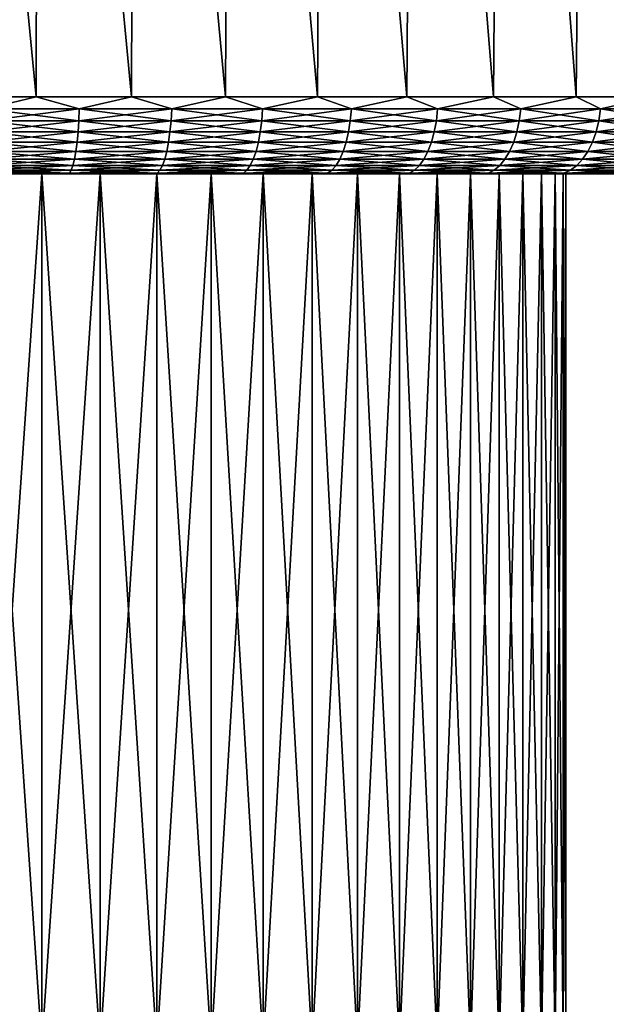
# Model space of a CAD drawing. Header units: metres. Extents: x -150 to 146, y -127 to 82.
# Tile 253 of 256: x 78 to 93, y 32 to 57. Entities that reach past the tile are written whole.
import ezdxf

# ---------------------------------------------------------------- set-up
doc = ezdxf.new("R2010")
doc.units = ezdxf.units.M
doc.layers.add('solid_ELLA_AP_WANNE_SW0001', color=7, linetype='CONTINUOUS')

msp = doc.modelspace()

# ---------------------------------------------------------------- linework, layer by layer
at = {"layer": 'solid_ELLA_AP_WANNE_SW0001'}
for points in [[(78.679359, 55.466675, -31.871105), (76.228859, 55.466675, -32.059242), (76.242195, 80.5, -32.475925)], [(78.679367, 55.466675, 31.871099), (76.242249, 80.5, 32.475918), (76.228859, 55.466675, 32.059235)], [(78.679359, 55.466675, -31.871105), (76.242195, 80.5, -32.475925), (78.729675, 80.5, -32.284706)], [(78.679367, 55.466675, 31.871099), (78.729736, 80.5, 32.284695), (76.242249, 80.5, 32.475918)], [(81.108276, 55.466675, -31.495937), (78.679359, 55.466675, -31.871105), (78.729675, 80.5, -32.284706)], [(81.108276, 55.466675, 31.49593), (78.729736, 80.5, 32.284695), (78.679367, 55.466675, 31.871099)], [(81.108276, 55.466675, -31.495937), (78.729675, 80.5, -32.284706), (81.186401, 80.5, -31.905695)], [(81.108276, 55.466675, 31.49593), (81.186478, 80.5, 31.905674), (78.729736, 80.5, 32.284695)], [(83.501343, 55.466675, -30.935938), (81.108276, 55.466675, -31.495937), (81.186401, 80.5, -31.905695)], [(83.501343, 55.466675, 30.935932), (81.186478, 80.5, 31.905674), (81.108276, 55.466675, 31.49593)], [(83.501343, 55.466675, -30.935938), (81.186401, 80.5, -31.905695), (83.613022, 80.5, -31.337215)], [(83.501343, 55.466675, 30.935932), (83.613121, 80.5, 31.337181), (81.186478, 80.5, 31.905674)], [(85.844521, 55.466671, -30.194393), (83.501343, 55.466675, -30.935938), (83.613022, 80.5, -31.337215)], [(85.844521, 55.466671, 30.194387), (83.613121, 80.5, 31.337181), (83.501343, 55.466675, 30.935932)], [(85.844521, 55.466671, -30.194393), (83.613022, 80.5, -31.337215), (85.986954, 80.5, -30.586546)], [(85.844521, 55.466671, 30.194387), (85.987076, 80.5, 30.586496), (83.613121, 80.5, 31.337181)], [(88.124062, 55.466671, -29.275658), (85.844521, 55.466671, -30.194393), (85.986954, 80.5, -30.586546)], [(88.124062, 55.466671, 29.275652), (85.987076, 80.5, 30.586496), (85.844521, 55.466671, 30.194387)], [(88.124062, 55.466671, -29.275658), (85.986954, 80.5, -30.586546), (88.29409, 80.5, -29.655939)], [(88.124062, 55.466671, 29.275652), (88.294228, 80.5, 29.65587), (85.987076, 80.5, 30.586496)], [(90.326584, 55.466671, -28.18512), (88.124062, 55.466671, -29.275658), (88.29409, 80.5, -29.655939)], [(90.326584, 55.466671, 28.185114), (88.294228, 80.5, 29.65587), (88.124062, 55.466671, 29.275652)], [(90.326584, 55.466671, -28.18512), (88.29409, 80.5, -29.655939), (90.528633, 80.5, -28.549967)], [(90.326584, 55.466671, 28.185114), (90.528786, 80.5, 28.549877), (88.294228, 80.5, 29.65587)], [(92.439163, 55.466671, -26.92918), (90.326584, 55.466671, -28.18512), (90.528633, 80.5, -28.549967)], [(92.439163, 55.466671, 26.929174), (90.528786, 80.5, 28.549877), (90.326584, 55.466671, 28.185114)], [(92.439163, 55.466671, -26.92918), (90.528633, 80.5, -28.549967), (92.664024, 80.5, -27.280058)], [(92.439163, 55.466671, 26.929174), (92.664185, 80.5, 27.279949), (90.528786, 80.5, 28.549877)], [(94.449402, 55.466671, -25.515211), (92.439163, 55.466671, -26.92918), (92.664024, 80.5, -27.280058)], [(94.449402, 55.466671, 25.515205), (92.664185, 80.5, 27.279949), (92.439163, 55.466671, 26.929174)], [(94.449402, 55.466671, -25.515211), (92.664024, 80.5, -27.280058), (94.704376, 80.5, -25.844917)], [(94.449402, 55.466671, 25.515205), (94.704536, 80.5, 25.844791), (92.664185, 80.5, 27.279949)], [(77.395363, 55.15744, -31.963879), (76.228859, 55.466675, -32.059242), (78.679359, 55.466675, -31.871105)], [(78.679367, 55.466675, 31.871099), (76.228859, 55.466675, 32.059235), (77.395363, 55.15744, 31.963873)], [(77.395363, 55.15744, -31.963879), (78.679359, 55.466675, -31.871105), (79.777328, 55.15744, -31.695496)], [(78.679367, 55.466675, 31.871099), (77.395363, 55.15744, 31.963873), (79.777328, 55.15744, 31.69549)], [(79.777328, 55.15744, -31.695496), (78.679359, 55.466675, -31.871105), (81.108276, 55.466675, -31.495937)], [(81.108276, 55.466675, 31.49593), (78.679367, 55.466675, 31.871099), (79.777328, 55.15744, 31.69549)], [(79.777328, 55.15744, -31.695496), (81.108276, 55.466675, -31.495937), (82.132576, 55.15744, -31.249859)], [(81.108276, 55.466675, 31.49593), (79.777328, 55.15744, 31.69549), (82.132576, 55.15744, 31.249853)], [(82.132576, 55.15744, -31.249859), (81.108276, 55.466675, -31.495937), (83.501343, 55.466675, -30.935938)], [(83.501343, 55.466675, 30.935932), (81.108276, 55.466675, 31.49593), (82.132576, 55.15744, 31.249853)], [(82.132576, 55.15744, -31.249859), (83.501343, 55.466675, -30.935938), (84.447937, 55.15744, -30.629459)], [(83.501343, 55.466675, 30.935932), (82.132576, 55.15744, 31.249853), (84.447937, 55.15744, 30.629454)], [(84.447937, 55.15744, -30.629459), (83.501343, 55.466675, -30.935938), (85.844521, 55.466671, -30.194393)], [(85.844521, 55.466671, 30.194387), (83.501343, 55.466675, 30.935932), (84.447937, 55.15744, 30.629454)], [(84.447937, 55.15744, -30.629459), (85.844521, 55.466671, -30.194393), (86.710457, 55.15744, -29.837769)], [(85.844521, 55.466671, 30.194387), (84.447937, 55.15744, 30.629454), (86.710457, 55.15744, 29.837763)], [(86.710457, 55.15744, -29.837769), (85.844521, 55.466671, -30.194393), (88.124062, 55.466671, -29.275658)], [(88.124062, 55.466671, 29.275652), (85.844521, 55.466671, 30.194387), (86.710457, 55.15744, 29.837763)], [(86.710457, 55.15744, -29.837769), (88.124062, 55.466671, -29.275658), (88.907494, 55.15744, -28.879213)], [(88.124062, 55.466671, 29.275652), (86.710457, 55.15744, 29.837763), (88.907494, 55.15744, 28.879206)], [(88.907494, 55.15744, -28.879213), (88.124062, 55.466671, -29.275658), (90.326584, 55.466671, -28.18512)], [(90.326584, 55.466671, 28.185114), (88.124062, 55.466671, 29.275652), (88.907494, 55.15744, 28.879206)], [(88.907494, 55.15744, -28.879213), (90.326584, 55.466671, -28.18512), (91.026756, 55.15744, -27.759151)], [(90.326584, 55.466671, 28.185114), (88.907494, 55.15744, 28.879206), (91.026756, 55.15744, 27.759146)], [(91.026756, 55.15744, -27.759151), (90.326584, 55.466671, -28.18512), (92.439163, 55.466671, -26.92918)], [(92.439163, 55.466671, 26.929174), (90.326584, 55.466671, 28.185114), (91.026756, 55.15744, 27.759146)], [(91.026756, 55.15744, -27.759151), (92.439163, 55.466671, -26.92918), (93.056381, 55.15744, -26.48385)], [(92.439163, 55.466671, 26.929174), (91.026756, 55.15744, 27.759146), (93.056381, 55.15744, 26.483845)], [(93.056381, 55.15744, -26.48385), (92.439163, 55.466671, -26.92918), (94.449402, 55.466671, -25.515211)], [(94.449402, 55.466671, 25.515205), (92.439163, 55.466671, 26.929174), (93.056381, 55.15744, 26.483845)], [(93.056381, 55.15744, -26.48385), (94.449402, 55.466671, -25.515211), (94.985031, 55.15744, -25.060442)], [(94.449402, 55.466671, 25.515205), (93.056381, 55.15744, 26.483845), (94.985031, 55.15744, 25.060436)], [(79.777328, 55.15744, -31.695496), (79.765862, 54.856174, -31.61945), (77.389618, 54.856174, -31.887188)], [(77.395363, 55.15744, -31.963879), (79.777328, 55.15744, -31.695496), (77.389618, 54.856174, -31.887188)], [(77.389618, 54.856174, 31.887182), (79.765862, 54.856174, 31.619442), (77.395363, 55.15744, 31.963873)], [(79.765862, 54.856174, 31.619442), (79.777328, 55.15744, 31.69549), (77.395363, 55.15744, 31.963873)], [(82.132576, 55.15744, -31.249859), (82.115463, 54.856174, -31.174881), (79.765862, 54.856174, -31.61945)], [(79.777328, 55.15744, -31.695496), (82.132576, 55.15744, -31.249859), (79.765862, 54.856174, -31.61945)], [(79.765862, 54.856174, 31.619442), (82.115463, 54.856174, 31.174875), (79.777328, 55.15744, 31.69549)], [(82.115463, 54.856174, 31.174875), (82.132576, 55.15744, 31.249853), (79.777328, 55.15744, 31.69549)], [(84.447937, 55.15744, -30.629459), (84.42527, 54.856174, -30.555971), (82.115463, 54.856174, -31.174881)], [(82.132576, 55.15744, -31.249859), (84.447937, 55.15744, -30.629459), (82.115463, 54.856174, -31.174881)], [(82.115463, 54.856174, 31.174875), (84.42527, 54.856174, 30.555964), (82.132576, 55.15744, 31.249853)], [(84.42527, 54.856174, 30.555964), (84.447937, 55.15744, 30.629454), (82.132576, 55.15744, 31.249853)], [(86.710457, 55.15744, -29.837769), (86.682365, 54.856174, -29.766178), (84.42527, 54.856174, -30.555971)], [(84.447937, 55.15744, -30.629459), (86.710457, 55.15744, -29.837769), (84.42527, 54.856174, -30.555971)], [(84.42527, 54.856174, 30.555964), (86.682365, 54.856174, 29.766172), (84.447937, 55.15744, 30.629454)], [(86.682365, 54.856174, 29.766172), (86.710457, 55.15744, 29.837763), (84.447937, 55.15744, 30.629454)], [(88.907494, 55.15744, -28.879213), (88.874123, 54.856174, -28.809923), (86.682365, 54.856174, -29.766178)], [(86.710457, 55.15744, -29.837769), (88.907494, 55.15744, -28.879213), (86.682365, 54.856174, -29.766178)], [(86.682365, 54.856174, 29.766172), (88.874123, 54.856174, 28.809916), (86.710457, 55.15744, 29.837763)], [(88.874123, 54.856174, 28.809916), (88.907494, 55.15744, 28.879206), (86.710457, 55.15744, 29.837763)], [(91.026756, 55.15744, -27.759151), (90.988297, 54.856174, -27.692549), (88.874123, 54.856174, -28.809923)], [(88.907494, 55.15744, -28.879213), (91.026756, 55.15744, -27.759151), (88.874123, 54.856174, -28.809923)], [(88.874123, 54.856174, 28.809916), (90.988297, 54.856174, 27.692543), (88.907494, 55.15744, 28.879206)], [(90.988297, 54.856174, 27.692543), (91.026756, 55.15744, 27.759146), (88.907494, 55.15744, 28.879206)], [(93.056381, 55.15744, -26.48385), (93.013062, 54.856174, -26.420309), (90.988297, 54.856174, -27.692549)], [(91.026756, 55.15744, -27.759151), (93.056381, 55.15744, -26.48385), (90.988297, 54.856174, -27.692549)], [(90.988297, 54.856174, 27.692543), (93.013062, 54.856174, 26.420301), (91.026756, 55.15744, 27.759146)], [(93.013062, 54.856174, 26.420301), (93.056381, 55.15744, 26.483845), (91.026756, 55.15744, 27.759146)], [(94.985031, 55.15744, -25.060442), (94.93708, 54.856174, -25.000315), (93.013062, 54.856174, -26.420309)], [(93.056381, 55.15744, -26.48385), (94.985031, 55.15744, -25.060442), (93.013062, 54.856174, -26.420309)], [(93.013062, 54.856174, 26.420301), (94.93708, 54.856174, 25.000307), (93.056381, 55.15744, 26.483845)], [(94.93708, 54.856174, 25.000307), (94.985031, 55.15744, 25.060436), (93.056381, 55.15744, 26.483845)], [(79.765862, 54.856174, -31.61945), (79.747581, 54.570469, -31.498148), (77.380447, 54.570469, -31.76486)], [(77.389618, 54.856174, -31.887188), (79.765862, 54.856174, -31.61945), (77.380447, 54.570469, -31.76486)], [(77.380447, 54.570469, 31.764854), (79.747581, 54.570469, 31.498142), (77.389618, 54.856174, 31.887182)], [(79.747581, 54.570469, 31.498142), (79.765862, 54.856174, 31.619442), (77.389618, 54.856174, 31.887182)], [(82.115463, 54.856174, -31.174881), (82.088165, 54.570469, -31.055286), (79.747581, 54.570469, -31.498148)], [(79.765862, 54.856174, -31.61945), (82.115463, 54.856174, -31.174881), (79.747581, 54.570469, -31.498148)], [(79.747581, 54.570469, 31.498142), (82.088165, 54.570469, 31.055279), (79.765862, 54.856174, 31.619442)], [(82.088165, 54.570469, 31.055279), (82.115463, 54.856174, 31.174875), (79.765862, 54.856174, 31.619442)], [(84.42527, 54.856174, -30.555971), (84.389107, 54.570469, -30.438749), (82.088165, 54.570469, -31.055286)], [(82.115463, 54.856174, -31.174881), (84.42527, 54.856174, -30.555971), (82.088165, 54.570469, -31.055286)], [(82.088165, 54.570469, 31.055279), (84.389107, 54.570469, 30.438744), (82.115463, 54.856174, 31.174875)], [(84.389107, 54.570469, 30.438744), (84.42527, 54.856174, 30.555964), (82.115463, 54.856174, 31.174875)], [(86.682365, 54.856174, -29.766178), (86.63755, 54.570469, -29.651987), (84.389107, 54.570469, -30.438749)], [(84.42527, 54.856174, -30.555971), (86.682365, 54.856174, -29.766178), (84.389107, 54.570469, -30.438749)], [(84.389107, 54.570469, 30.438744), (86.63755, 54.570469, 29.651981), (84.42527, 54.856174, 30.555964)], [(86.63755, 54.570469, 29.651981), (86.682365, 54.856174, 29.766172), (84.42527, 54.856174, 30.555964)], [(88.874123, 54.856174, -28.809923), (88.8209, 54.570469, -28.6994), (86.63755, 54.570469, -29.651987)], [(86.682365, 54.856174, -29.766178), (88.874123, 54.856174, -28.809923), (86.63755, 54.570469, -29.651987)], [(86.63755, 54.570469, 29.651981), (88.8209, 54.570469, 28.699394), (86.682365, 54.856174, 29.766172)], [(88.8209, 54.570469, 28.699394), (88.874123, 54.856174, 28.809916), (86.682365, 54.856174, 29.766172)], [(90.988297, 54.856174, -27.692549), (90.926964, 54.570469, -27.586313), (88.8209, 54.570469, -28.6994)], [(88.874123, 54.856174, -28.809923), (90.988297, 54.856174, -27.692549), (88.8209, 54.570469, -28.6994)], [(88.8209, 54.570469, 28.699394), (90.926964, 54.570469, 27.586308), (88.874123, 54.856174, 28.809916)], [(90.926964, 54.570469, 27.586308), (90.988297, 54.856174, 27.692543), (88.874123, 54.856174, 28.809916)], [(93.013062, 54.856174, -26.420309), (92.943954, 54.570469, -26.318953), (90.926964, 54.570469, -27.586313)], [(90.988297, 54.856174, -27.692549), (93.013062, 54.856174, -26.420309), (90.926964, 54.570469, -27.586313)], [(90.926964, 54.570469, 27.586308), (92.943954, 54.570469, 26.318947), (90.988297, 54.856174, 27.692543)], [(92.943954, 54.570469, 26.318947), (93.013062, 54.856174, 26.420301), (90.988297, 54.856174, 27.692543)], [(94.93708, 54.856174, -25.000315), (94.860596, 54.570469, -24.904406), (92.943954, 54.570469, -26.318953)], [(93.013062, 54.856174, -26.420309), (94.93708, 54.856174, -25.000315), (92.943954, 54.570469, -26.318953)], [(92.943954, 54.570469, 26.318947), (94.860596, 54.570469, 24.9044), (93.013062, 54.856174, 26.420301)], [(94.860596, 54.570469, 24.9044), (94.93708, 54.856174, 25.000307), (93.013062, 54.856174, 26.420301)], [(79.747581, 54.570469, -31.498148), (79.722916, 54.307232, -31.334526), (77.36808, 54.307232, -31.599852)], [(77.380447, 54.570469, -31.76486), (79.747581, 54.570469, -31.498148), (77.36808, 54.307232, -31.599852)], [(77.36808, 54.307232, 31.599846), (79.722923, 54.307232, 31.334518), (77.380447, 54.570469, 31.764854)], [(79.722923, 54.307232, 31.334518), (79.747581, 54.570469, 31.498142), (77.380447, 54.570469, 31.764854)], [(82.088165, 54.570469, -31.055286), (82.051346, 54.307232, -30.893963), (79.722916, 54.307232, -31.334526)], [(79.747581, 54.570469, -31.498148), (82.088165, 54.570469, -31.055286), (79.722916, 54.307232, -31.334526)], [(79.722923, 54.307232, 31.334518), (82.051346, 54.307232, 30.893957), (79.747581, 54.570469, 31.498142)], [(82.051346, 54.307232, 30.893957), (82.088165, 54.570469, 31.055279), (79.747581, 54.570469, 31.498142)], [(84.389107, 54.570469, -30.438749), (84.34034, 54.307232, -30.28063), (82.051346, 54.307232, -30.893963)], [(82.088165, 54.570469, -31.055286), (84.389107, 54.570469, -30.438749), (82.051346, 54.307232, -30.893963)], [(82.051346, 54.307232, 30.893957), (84.34034, 54.307232, 30.280624), (82.088165, 54.570469, 31.055279)], [(84.34034, 54.307232, 30.280624), (84.389107, 54.570469, 30.438744), (82.088165, 54.570469, 31.055279)], [(86.63755, 54.570469, -29.651987), (86.577095, 54.307232, -29.497955), (84.34034, 54.307232, -30.28063)], [(84.389107, 54.570469, -30.438749), (86.63755, 54.570469, -29.651987), (84.34034, 54.307232, -30.28063)], [(84.34034, 54.307232, 30.280624), (86.577095, 54.307232, 29.49795), (84.389107, 54.570469, 30.438744)], [(86.577095, 54.307232, 29.49795), (86.63755, 54.570469, 29.651981), (84.389107, 54.570469, 30.438744)], [(88.8209, 54.570469, -28.6994), (88.749107, 54.307232, -28.550316), (86.577095, 54.307232, -29.497955)], [(86.63755, 54.570469, -29.651987), (88.8209, 54.570469, -28.6994), (86.577095, 54.307232, -29.497955)], [(86.577095, 54.307232, 29.49795), (88.749107, 54.307232, 28.55031), (86.63755, 54.570469, 29.651981)], [(88.749107, 54.307232, 28.55031), (88.8209, 54.570469, 28.699394), (86.63755, 54.570469, 29.651981)], [(90.926964, 54.570469, -27.586313), (90.844231, 54.307232, -27.44301), (88.749107, 54.307232, -28.550316)], [(88.8209, 54.570469, -28.6994), (90.926964, 54.570469, -27.586313), (88.749107, 54.307232, -28.550316)], [(88.749107, 54.307232, 28.55031), (90.844231, 54.307232, 27.443005), (88.8209, 54.570469, 28.699394)], [(90.844231, 54.307232, 27.443005), (90.926964, 54.570469, 27.586308), (88.8209, 54.570469, 28.699394)], [(92.943954, 54.570469, -26.318953), (92.850746, 54.307232, -26.182234), (90.844231, 54.307232, -27.44301)], [(90.926964, 54.570469, -27.586313), (92.943954, 54.570469, -26.318953), (90.844231, 54.307232, -27.44301)], [(90.844231, 54.307232, 27.443005), (92.850746, 54.307232, 26.182228), (90.926964, 54.570469, 27.586308)], [(92.850746, 54.307232, 26.182228), (92.943954, 54.570469, 26.318947), (90.926964, 54.570469, 27.586308)], [(94.860596, 54.570469, -24.904406), (94.757431, 54.307232, -24.775036), (92.850746, 54.307232, -26.182234)], [(92.943954, 54.570469, -26.318953), (94.860596, 54.570469, -24.904406), (92.850746, 54.307232, -26.182234)], [(92.850746, 54.307232, 26.182228), (94.757431, 54.307232, 24.77503), (92.943954, 54.570469, 26.318947)], [(94.757431, 54.307232, 24.77503), (94.860596, 54.570469, 24.9044), (92.943954, 54.570469, 26.318947)], [(79.722916, 54.307232, -31.334526), (79.692474, 54.072819, -31.132536), (77.352814, 54.072819, -31.396151)], [(77.36808, 54.307232, -31.599852), (79.722916, 54.307232, -31.334526), (77.352814, 54.072819, -31.396151)], [(77.352814, 54.072819, 31.396145), (79.692474, 54.072819, 31.132528), (77.36808, 54.307232, 31.599846)], [(79.692474, 54.072819, 31.132528), (79.722923, 54.307232, 31.334518), (77.36808, 54.307232, 31.599846)], [(82.051346, 54.307232, -30.893963), (82.00589, 54.072819, -30.694813), (79.692474, 54.072819, -31.132536)], [(79.722916, 54.307232, -31.334526), (82.051346, 54.307232, -30.893963), (79.692474, 54.072819, -31.132536)], [(79.692474, 54.072819, 31.132528), (82.00589, 54.072819, 30.694807), (79.722923, 54.307232, 31.334518)], [(82.00589, 54.072819, 30.694807), (82.051346, 54.307232, 30.893957), (79.722923, 54.307232, 31.334518)], [(84.34034, 54.307232, -30.28063), (84.280128, 54.072819, -30.085434), (82.00589, 54.072819, -30.694813)], [(82.051346, 54.307232, -30.893963), (84.34034, 54.307232, -30.28063), (82.00589, 54.072819, -30.694813)], [(82.00589, 54.072819, 30.694807), (84.280128, 54.072819, 30.085428), (82.051346, 54.307232, 30.893957)], [(84.280128, 54.072819, 30.085428), (84.34034, 54.307232, 30.280624), (82.051346, 54.307232, 30.893957)], [(86.577095, 54.307232, -29.497955), (86.502464, 54.072819, -29.307804), (84.280128, 54.072819, -30.085434)], [(84.34034, 54.307232, -30.28063), (86.577095, 54.307232, -29.497955), (84.280128, 54.072819, -30.085434)], [(84.280128, 54.072819, 30.085428), (86.502464, 54.072819, 29.307798), (84.34034, 54.307232, 30.280624)], [(86.502464, 54.072819, 29.307798), (86.577095, 54.307232, 29.49795), (84.34034, 54.307232, 30.280624)], [(88.749107, 54.307232, -28.550316), (88.660477, 54.072819, -28.366274), (86.502464, 54.072819, -29.307804)], [(86.577095, 54.307232, -29.497955), (88.749107, 54.307232, -28.550316), (86.502464, 54.072819, -29.307804)], [(86.502464, 54.072819, 29.307798), (88.660477, 54.072819, 28.366266), (86.577095, 54.307232, 29.49795)], [(88.660477, 54.072819, 28.366266), (88.749107, 54.307232, 28.55031), (86.577095, 54.307232, 29.49795)], [(90.844231, 54.307232, -27.44301), (90.742096, 54.072819, -27.266108), (88.660477, 54.072819, -28.366274)], [(88.749107, 54.307232, -28.550316), (90.844231, 54.307232, -27.44301), (88.660477, 54.072819, -28.366274)], [(88.660477, 54.072819, 28.366266), (90.742096, 54.072819, 27.2661), (88.749107, 54.307232, 28.55031)], [(90.742096, 54.072819, 27.2661), (90.844231, 54.307232, 27.443005), (88.749107, 54.307232, 28.55031)], [(92.850746, 54.307232, -26.182234), (92.735672, 54.072819, -26.013456), (90.742096, 54.072819, -27.266108)], [(90.844231, 54.307232, -27.44301), (92.850746, 54.307232, -26.182234), (90.742096, 54.072819, -27.266108)], [(90.742096, 54.072819, 27.2661), (92.735672, 54.072819, 26.013451), (90.844231, 54.307232, 27.443005)], [(92.735672, 54.072819, 26.013451), (92.850746, 54.307232, 26.182228), (90.844231, 54.307232, 27.443005)], [(94.757431, 54.307232, -24.775036), (94.630066, 54.072819, -24.61533), (92.735672, 54.072819, -26.013456)], [(92.850746, 54.307232, -26.182234), (94.757431, 54.307232, -24.775036), (92.735672, 54.072819, -26.013456)], [(92.735672, 54.072819, 26.013451), (94.630066, 54.072819, 24.615324), (92.850746, 54.307232, 26.182228)], [(94.630066, 54.072819, 24.615324), (94.757431, 54.307232, 24.77503), (92.850746, 54.307232, 26.182228)], [(79.692474, 54.072819, -31.132536), (79.656982, 53.872902, -30.89706), (77.335022, 53.872902, -31.158682)], [(77.352814, 54.072819, -31.396151), (79.692474, 54.072819, -31.132536), (77.335022, 53.872902, -31.158682)], [(77.335022, 53.872902, 31.158676), (79.656982, 53.872902, 30.897053), (77.352814, 54.072819, 31.396145)], [(79.656982, 53.872902, 30.897053), (79.692474, 54.072819, 31.132528), (77.352814, 54.072819, 31.396145)], [(82.00589, 54.072819, -30.694813), (81.952904, 53.872902, -30.462648), (79.656982, 53.872902, -30.89706)], [(79.692474, 54.072819, -31.132536), (82.00589, 54.072819, -30.694813), (79.656982, 53.872902, -30.89706)], [(79.656982, 53.872902, 30.897053), (81.952904, 53.872902, 30.462643), (79.692474, 54.072819, 31.132528)], [(81.952904, 53.872902, 30.462643), (82.00589, 54.072819, 30.694807), (79.692474, 54.072819, 31.132528)], [(84.280128, 54.072819, -30.085434), (84.209938, 53.872902, -29.857878), (81.952904, 53.872902, -30.462648)], [(82.00589, 54.072819, -30.694813), (84.280128, 54.072819, -30.085434), (81.952904, 53.872902, -30.462648)], [(81.952904, 53.872902, 30.462643), (84.209938, 53.872902, 29.857872), (82.00589, 54.072819, 30.694807)], [(84.209938, 53.872902, 29.857872), (84.280128, 54.072819, 30.085428), (82.00589, 54.072819, 30.694807)], [(86.502464, 54.072819, -29.307804), (86.415466, 53.872902, -29.08613), (84.209938, 53.872902, -29.857878)], [(84.280128, 54.072819, -30.085434), (86.502464, 54.072819, -29.307804), (84.209938, 53.872902, -29.857878)], [(84.209938, 53.872902, 29.857872), (86.415466, 53.872902, 29.086124), (84.280128, 54.072819, 30.085428)], [(86.415466, 53.872902, 29.086124), (86.502464, 54.072819, 29.307798), (84.280128, 54.072819, 30.085428)], [(88.660477, 54.072819, -28.366274), (88.557152, 53.872902, -28.15172), (86.415466, 53.872902, -29.08613)], [(86.502464, 54.072819, -29.307804), (88.660477, 54.072819, -28.366274), (86.415466, 53.872902, -29.08613)], [(86.415466, 53.872902, 29.086124), (88.557152, 53.872902, 28.151714), (86.502464, 54.072819, 29.307798)], [(88.557152, 53.872902, 28.151714), (88.660477, 54.072819, 28.366266), (86.502464, 54.072819, 29.307798)], [(90.742096, 54.072819, -27.266108), (90.623024, 53.872902, -27.059875), (88.557152, 53.872902, -28.15172)], [(88.660477, 54.072819, -28.366274), (90.742096, 54.072819, -27.266108), (88.557152, 53.872902, -28.15172)], [(88.557152, 53.872902, 28.151714), (90.623024, 53.872902, 27.05987), (88.660477, 54.072819, 28.366266)], [(90.623024, 53.872902, 27.05987), (90.742096, 54.072819, 27.2661), (88.660477, 54.072819, 28.366266)], [(92.735672, 54.072819, -26.013456), (92.601524, 53.872902, -25.8167), (90.623024, 53.872902, -27.059875)], [(90.742096, 54.072819, -27.266108), (92.735672, 54.072819, -26.013456), (90.623024, 53.872902, -27.059875)], [(90.623024, 53.872902, 27.05987), (92.601524, 53.872902, 25.816694), (90.742096, 54.072819, 27.2661)], [(92.601524, 53.872902, 25.816694), (92.735672, 54.072819, 26.013451), (90.742096, 54.072819, 27.2661)], [(94.630066, 54.072819, -24.61533), (94.48159, 53.872902, -24.429148), (92.601524, 53.872902, -25.8167)], [(92.735672, 54.072819, -26.013456), (94.630066, 54.072819, -24.61533), (92.601524, 53.872902, -25.8167)], [(92.601524, 53.872902, 25.816694), (94.48159, 53.872902, 24.429142), (92.735672, 54.072819, 26.013451)], [(94.48159, 53.872902, 24.429142), (94.630066, 54.072819, 24.615324), (92.735672, 54.072819, 26.013451)], [(79.617302, 53.712307, -30.633791), (79.574387, 53.594921, -30.349089), (77.29361, 53.594921, -30.606071)], [(77.315125, 53.712307, -30.893183), (79.617302, 53.712307, -30.633791), (77.29361, 53.594921, -30.606071)], [(77.29361, 53.594921, 30.606066), (79.574387, 53.594921, 30.349083), (77.315125, 53.712307, 30.893177)], [(79.656982, 53.872902, -30.89706), (79.617302, 53.712307, -30.633791), (77.315125, 53.712307, -30.893183)], [(77.335022, 53.872902, -31.158682), (79.656982, 53.872902, -30.89706), (77.315125, 53.712307, -30.893183)], [(77.315125, 53.712307, 30.893177), (79.617302, 53.712307, 30.633783), (77.335022, 53.872902, 31.158676)], [(79.574387, 53.594921, 30.349083), (79.617302, 53.712307, 30.633783), (77.315125, 53.712307, 30.893177)], [(79.617302, 53.712307, 30.633783), (79.656982, 53.872902, 30.897053), (77.335022, 53.872902, 31.158676)], [(81.893654, 53.712307, -30.203081), (81.82959, 53.594921, -29.922382), (79.574387, 53.594921, -30.349089)], [(79.617302, 53.712307, -30.633791), (81.893654, 53.712307, -30.203081), (79.574387, 53.594921, -30.349089)], [(79.574387, 53.594921, 30.349083), (81.82959, 53.594921, 29.922377), (79.617302, 53.712307, 30.633783)], [(81.952904, 53.872902, -30.462648), (81.893654, 53.712307, -30.203081), (79.617302, 53.712307, -30.633791)], [(79.656982, 53.872902, -30.89706), (81.952904, 53.872902, -30.462648), (79.617302, 53.712307, -30.633791)], [(79.617302, 53.712307, 30.633783), (81.893654, 53.712307, 30.203075), (79.656982, 53.872902, 30.897053)], [(81.82959, 53.594921, 29.922377), (81.893654, 53.712307, 30.203075), (79.617302, 53.712307, 30.633783)], [(81.893654, 53.712307, 30.203075), (81.952904, 53.872902, 30.462643), (79.656982, 53.872902, 30.897053)], [(84.131462, 53.712307, -29.603464), (84.046593, 53.594921, -29.328339), (81.82959, 53.594921, -29.922382)], [(81.893654, 53.712307, -30.203081), (84.131462, 53.712307, -29.603464), (81.82959, 53.594921, -29.922382)], [(81.82959, 53.594921, 29.922377), (84.046593, 53.594921, 29.328331), (81.893654, 53.712307, 30.203075)], [(84.209938, 53.872902, -29.857878), (84.131462, 53.712307, -29.603464), (81.893654, 53.712307, -30.203081)], [(81.952904, 53.872902, -30.462648), (84.209938, 53.872902, -29.857878), (81.893654, 53.712307, -30.203081)], [(81.893654, 53.712307, 30.203075), (84.131462, 53.712307, 29.603456), (81.952904, 53.872902, 30.462643)], [(84.046593, 53.594921, 29.328331), (84.131462, 53.712307, 29.603456), (81.893654, 53.712307, 30.203075)], [(84.131462, 53.712307, 29.603456), (84.209938, 53.872902, 29.857872), (81.952904, 53.872902, 30.462643)], [(86.318192, 53.712307, -28.838291), (86.213005, 53.594921, -28.570276), (84.046593, 53.594921, -29.328339)], [(84.131462, 53.712307, -29.603464), (86.318192, 53.712307, -28.838291), (84.046593, 53.594921, -29.328339)], [(84.046593, 53.594921, 29.328331), (86.213005, 53.594921, 28.570271), (84.131462, 53.712307, 29.603456)], [(86.415466, 53.872902, -29.08613), (86.318192, 53.712307, -28.838291), (84.131462, 53.712307, -29.603464)], [(84.209938, 53.872902, -29.857878), (86.415466, 53.872902, -29.08613), (84.131462, 53.712307, -29.603464)], [(84.131462, 53.712307, 29.603456), (86.318192, 53.712307, 28.838285), (84.209938, 53.872902, 29.857872)], [(86.213005, 53.594921, 28.570271), (86.318192, 53.712307, 28.838285), (84.131462, 53.712307, 29.603456)], [(86.318192, 53.712307, 28.838285), (86.415466, 53.872902, 29.086124), (84.209938, 53.872902, 29.857872)], [(88.441635, 53.712307, -27.911844), (88.316711, 53.594921, -27.652439), (86.213005, 53.594921, -28.570276)], [(86.318192, 53.712307, -28.838291), (88.441635, 53.712307, -27.911844), (86.213005, 53.594921, -28.570276)], [(86.213005, 53.594921, 28.570271), (88.316711, 53.594921, 27.652433), (86.318192, 53.712307, 28.838285)], [(88.557152, 53.872902, -28.15172), (88.441635, 53.712307, -27.911844), (86.318192, 53.712307, -28.838291)], [(86.415466, 53.872902, -29.08613), (88.557152, 53.872902, -28.15172), (86.318192, 53.712307, -28.838291)], [(86.318192, 53.712307, 28.838285), (88.441635, 53.712307, 27.911839), (86.415466, 53.872902, 29.086124)], [(88.316711, 53.594921, 27.652433), (88.441635, 53.712307, 27.911839), (86.318192, 53.712307, 28.838285)], [(88.441635, 53.712307, 27.911839), (88.557152, 53.872902, 28.151714), (86.415466, 53.872902, 29.086124)], [(90.489906, 53.712307, -26.829302), (90.345947, 53.594921, -26.57996), (88.316711, 53.594921, -27.652439)], [(88.441635, 53.712307, -27.911844), (90.489906, 53.712307, -26.829302), (88.316711, 53.594921, -27.652439)], [(88.316711, 53.594921, 27.652433), (90.345947, 53.594921, 26.579952), (88.441635, 53.712307, 27.911839)], [(90.623024, 53.872902, -27.059875), (90.489906, 53.712307, -26.829302), (88.441635, 53.712307, -27.911844)], [(88.557152, 53.872902, -28.15172), (90.623024, 53.872902, -27.059875), (88.441635, 53.712307, -27.911844)], [(88.441635, 53.712307, 27.911839), (90.489906, 53.712307, 26.829296), (88.557152, 53.872902, 28.151714)], [(90.345947, 53.594921, 26.579952), (90.489906, 53.712307, 26.829296), (88.441635, 53.712307, 27.911839)], [(90.489906, 53.712307, 26.829296), (90.623024, 53.872902, 27.05987), (88.557152, 53.872902, 28.151714)], [(92.451546, 53.712307, -25.59672), (92.28936, 53.594921, -25.358831), (90.345947, 53.594921, -26.57996)], [(90.489906, 53.712307, -26.829302), (92.451546, 53.712307, -25.59672), (90.345947, 53.594921, -26.57996)], [(90.345947, 53.594921, 26.579952), (92.28936, 53.594921, 25.358826), (90.489906, 53.712307, 26.829296)], [(92.601524, 53.872902, -25.8167), (92.451546, 53.712307, -25.59672), (90.489906, 53.712307, -26.829302)], [(90.623024, 53.872902, -27.059875), (92.601524, 53.872902, -25.8167), (90.489906, 53.712307, -26.829302)], [(90.489906, 53.712307, 26.829296), (92.451546, 53.712307, 25.596714), (90.623024, 53.872902, 27.05987)], [(92.28936, 53.594921, 25.358826), (92.451546, 53.712307, 25.596714), (90.489906, 53.712307, 26.829296)], [(92.451546, 53.712307, 25.596714), (92.601524, 53.872902, 25.816694), (90.623024, 53.872902, 27.05987)], [(94.315598, 53.712307, -24.220991), (94.136078, 53.594921, -23.995888), (92.28936, 53.594921, -25.358831)], [(92.451546, 53.712307, -25.59672), (94.315598, 53.712307, -24.220991), (92.28936, 53.594921, -25.358831)], [(92.28936, 53.594921, 25.358826), (94.136078, 53.594921, 23.995882), (92.451546, 53.712307, 25.596714)], [(94.48159, 53.872902, -24.429148), (94.315598, 53.712307, -24.220991), (92.451546, 53.712307, -25.59672)], [(92.601524, 53.872902, -25.8167), (94.48159, 53.872902, -24.429148), (92.451546, 53.712307, -25.59672)], [(92.451546, 53.712307, 25.596714), (94.315598, 53.712307, 24.220985), (92.601524, 53.872902, 25.816694)], [(94.136078, 53.594921, 23.995882), (94.315598, 53.712307, 24.220985), (92.451546, 53.712307, 25.596714)], [(94.315598, 53.712307, 24.220985), (94.48159, 53.872902, 24.429142), (92.601524, 53.872902, 25.816694)], [(79.574387, 53.594921, -30.349089), (79.529282, 53.523579, -30.049837), (77.270988, 53.523579, -30.304287)], [(77.29361, 53.594921, -30.606071), (79.574387, 53.594921, -30.349089), (77.270988, 53.523579, -30.304287)], [(77.270988, 53.523579, 30.304281), (79.529282, 53.523579, 30.049831), (77.29361, 53.594921, 30.606066)], [(77.270988, 53.523579, -30.304287), (79.529282, 53.523579, -30.049837), (77.36132, 53.5, -29.988562)], [(78.541443, 53.5, 29.872326), (79.529282, 53.523579, 30.049831), (77.270988, 53.523579, 30.304281)], [(77.362099, 53.5, 29.988495), (78.541443, 53.5, 29.872326), (77.270988, 53.523579, 30.304281)], [(79.529282, 53.523579, 30.049831), (79.574387, 53.594921, 30.349083), (77.29361, 53.594921, 30.606066)], [(77.303711, 53.5, -17.019566), (78.823273, 53.5, -16.743732), (77.305458, 31.300001, -17.019564)], [(77.303711, 53.5, 17.019562), (77.305458, 31.300001, 17.01956), (78.8218, 31.300001, 16.744385)], [(78.823273, 53.5, 16.743729), (77.303711, 53.5, 17.019562), (78.8218, 31.300001, 16.744385)], [(77.362099, 53.5, 29.988495), (77.303711, 53.5, 17.019562), (78.823273, 53.5, 16.743729)], [(78.540657, 53.5, -29.872423), (78.823273, 53.5, -16.743732), (77.303711, 53.5, -17.019566)], [(78.540657, 53.5, -29.872423), (77.303711, 53.5, -17.019566), (77.36132, 53.5, -29.988562)], [(78.823273, 53.5, -16.743732), (78.8218, 31.300001, -16.744389), (77.305458, 31.300001, -17.019564)], [(79.529282, 53.523579, -30.049837), (78.540657, 53.5, -29.872423), (77.36132, 53.5, -29.988562)], [(77.362099, 53.5, 29.988495), (78.823273, 53.5, 16.743729), (78.541443, 53.5, 29.872326)], [(79.529282, 53.523579, -30.049837), (79.711739, 53.5, -29.710651), (78.540657, 53.5, -29.872423)], [(79.711739, 53.5, -29.710651), (78.823273, 53.5, -16.743732), (78.540657, 53.5, -29.872423)], [(78.541443, 53.5, 29.872326), (79.712524, 53.5, 29.71052), (79.529282, 53.523579, 30.049831)], [(78.541443, 53.5, 29.872326), (78.823273, 53.5, 16.743729), (79.712524, 53.5, 29.71052)], [(80.305656, 53.5, -16.334751), (80.307365, 31.300001, -16.334396), (78.8218, 31.300001, -16.744389)], [(78.823273, 53.5, -16.743732), (80.305656, 53.5, -16.334751), (78.8218, 31.300001, -16.744389)], [(78.823273, 53.5, 16.743729), (78.8218, 31.300001, 16.744385), (80.307365, 31.300001, 16.334394)], [(80.305656, 53.5, 16.334747), (78.823273, 53.5, 16.743729), (80.307365, 31.300001, 16.334394)], [(79.712524, 53.5, 29.71052), (78.823273, 53.5, 16.743729), (80.305656, 53.5, 16.334747)], [(79.711739, 53.5, -29.710651), (80.305656, 53.5, -16.334751), (78.823273, 53.5, -16.743732)], [(81.82959, 53.594921, -29.922382), (81.762245, 53.523579, -29.627338), (79.529282, 53.523579, -30.049837)], [(79.574387, 53.594921, -30.349089), (81.82959, 53.594921, -29.922382), (79.529282, 53.523579, -30.049837)], [(79.529282, 53.523579, 30.049831), (81.762245, 53.523579, 29.627333), (79.574387, 53.594921, 30.349083)], [(79.529282, 53.523579, -30.049837), (81.762245, 53.523579, -29.627338), (79.711739, 53.5, -29.710651)], [(80.87236, 53.5, 29.503151), (81.762245, 53.523579, 29.627333), (79.529282, 53.523579, 30.049831)], [(79.712524, 53.5, 29.71052), (80.87236, 53.5, 29.503151), (79.529282, 53.523579, 30.049831)], [(81.762245, 53.523579, 29.627333), (81.82959, 53.594921, 29.922377), (79.574387, 53.594921, 30.349083)], [(81.762245, 53.523579, -29.627338), (80.871567, 53.5, -29.503315), (79.711739, 53.5, -29.710651)], [(80.871567, 53.5, -29.503315), (80.305656, 53.5, -16.334751), (79.711739, 53.5, -29.710651)], [(79.712524, 53.5, 29.71052), (80.305656, 53.5, 16.334747), (80.87236, 53.5, 29.503151)], [(80.305656, 53.5, -16.334751), (81.751404, 53.5, -15.792001), (80.307365, 31.300001, -16.334396)], [(80.305656, 53.5, 16.334747), (80.307365, 31.300001, 16.334394), (81.750206, 31.300001, 15.792888)], [(81.751404, 53.5, 15.791998), (80.305656, 53.5, 16.334747), (81.750206, 31.300001, 15.792888)], [(80.87236, 53.5, 29.503151), (80.305656, 53.5, 16.334747), (81.751404, 53.5, 15.791998)], [(80.871567, 53.5, -29.503315), (81.751404, 53.5, -15.792001), (80.305656, 53.5, -16.334751)], [(81.751404, 53.5, -15.792001), (81.750206, 31.300001, -15.792891), (80.307365, 31.300001, -16.334396)], [(81.762245, 53.523579, -29.627338), (82.026642, 53.5, -29.24931), (80.871567, 53.5, -29.503315)], [(82.026642, 53.5, -29.24931), (81.751404, 53.5, -15.792001), (80.871567, 53.5, -29.503315)], [(80.87236, 53.5, 29.503151), (82.027451, 53.5, 29.249109), (81.762245, 53.523579, 29.627333)], [(80.87236, 53.5, 29.503151), (81.751404, 53.5, 15.791998), (82.027451, 53.5, 29.249109)], [(83.137138, 53.5, -15.124897), (83.138695, 31.300001, -15.124229), (81.750206, 31.300001, -15.792891)], [(81.751404, 53.5, -15.792001), (83.137138, 53.5, -15.124897), (81.750206, 31.300001, -15.792891)], [(81.751404, 53.5, 15.791998), (81.750206, 31.300001, 15.792888), (83.138695, 31.300001, 15.124227)], [(83.137138, 53.5, 15.124893), (81.751404, 53.5, 15.791998), (83.138695, 31.300001, 15.124227)], [(82.027451, 53.5, 29.249109), (81.751404, 53.5, 15.791998), (83.137138, 53.5, 15.124893)], [(82.026642, 53.5, -29.24931), (83.137138, 53.5, -15.124897), (81.751404, 53.5, -15.792001)], [(84.046593, 53.594921, -29.328339), (83.95739, 53.523579, -29.039152), (81.762245, 53.523579, -29.627338)], [(81.82959, 53.594921, -29.922382), (84.046593, 53.594921, -29.328339), (81.762245, 53.523579, -29.627338)], [(81.762245, 53.523579, 29.627333), (83.95739, 53.523579, 29.039145), (81.82959, 53.594921, 29.922377)], [(81.762245, 53.523579, -29.627338), (83.95739, 53.523579, -29.039152), (82.026642, 53.5, -29.24931)], [(83.174088, 53.5, 28.94952), (83.95739, 53.523579, 29.039145), (81.762245, 53.523579, 29.627333)], [(82.027451, 53.5, 29.249109), (83.174088, 53.5, 28.94952), (81.762245, 53.523579, 29.627333)], [(83.95739, 53.523579, 29.039145), (84.046593, 53.594921, 29.328331), (81.82959, 53.594921, 29.922377)], [(83.95739, 53.523579, -29.039152), (83.173271, 53.5, -28.949757), (82.026642, 53.5, -29.24931)], [(83.173271, 53.5, -28.949757), (83.137138, 53.5, -15.124897), (82.026642, 53.5, -29.24931)], [(82.027451, 53.5, 29.249109), (83.137138, 53.5, 15.124893), (83.174088, 53.5, 28.94952)], [(83.137138, 53.5, -15.124897), (84.462517, 53.5, -14.332773), (83.138695, 31.300001, -15.124229)], [(83.137138, 53.5, 15.124893), (83.138695, 31.300001, 15.124227), (84.461655, 31.300001, 14.333794)], [(84.462517, 53.5, 14.332769), (83.137138, 53.5, 15.124893), (84.461655, 31.300001, 14.333794)], [(83.174088, 53.5, 28.94952), (83.137138, 53.5, 15.124893), (84.462517, 53.5, 14.332769)], [(84.306183, 53.5, -28.60607), (84.462517, 53.5, -14.332773), (83.137138, 53.5, -15.124897)], [(84.306183, 53.5, -28.60607), (83.137138, 53.5, -15.124897), (83.173271, 53.5, -28.949757)], [(84.462517, 53.5, -14.332773), (84.461655, 31.300001, -14.333797), (83.138695, 31.300001, -15.124229)], [(83.95739, 53.523579, -29.039152), (84.306183, 53.5, -28.60607), (83.173271, 53.5, -28.949757)], [(83.174088, 53.5, 28.94952), (84.307007, 53.5, 28.605797), (83.95739, 53.523579, 29.039145)], [(83.174088, 53.5, 28.94952), (84.462517, 53.5, 14.332769), (84.307007, 53.5, 28.605797)], [(86.213005, 53.594921, -28.570276), (86.10244, 53.523579, -28.288565), (83.95739, 53.523579, -29.039152)], [(84.046593, 53.594921, -29.328339), (86.213005, 53.594921, -28.570276), (83.95739, 53.523579, -29.039152)], [(83.95739, 53.523579, 29.039145), (86.10244, 53.523579, 28.288559), (84.046593, 53.594921, 29.328331)], [(83.95739, 53.523579, -29.039152), (86.10244, 53.523579, -28.288565), (84.306183, 53.5, -28.60607)], [(85.421036, 53.5, 28.219315), (86.10244, 53.523579, 28.288559), (83.95739, 53.523579, 29.039145)], [(84.307007, 53.5, 28.605797), (85.421036, 53.5, 28.219315), (83.95739, 53.523579, 29.039145)], [(86.10244, 53.523579, 28.288559), (86.213005, 53.594921, 28.570271), (84.046593, 53.594921, 29.328331)], [(86.10244, 53.523579, -28.288565), (85.420204, 53.5, -28.219627), (84.306183, 53.5, -28.60607)], [(85.420204, 53.5, -28.219627), (84.462517, 53.5, -14.332773), (84.306183, 53.5, -28.60607)], [(84.307007, 53.5, 28.605797), (84.462517, 53.5, 14.332769), (85.421036, 53.5, 28.219315)], [(85.70713, 53.5, -13.428856), (85.708435, 31.300001, -13.427958), (84.461655, 31.300001, -14.333797)], [(84.462517, 53.5, -14.332773), (85.70713, 53.5, -13.428856), (84.461655, 31.300001, -14.333797)], [(84.462517, 53.5, 14.332769), (84.461655, 31.300001, 14.333794), (85.708435, 31.300001, 13.427954)], [(85.70713, 53.5, 13.428852), (84.462517, 53.5, 14.332769), (85.708435, 31.300001, 13.427954)], [(85.421036, 53.5, 28.219315), (84.462517, 53.5, 14.332769), (85.70713, 53.5, 13.428852)], [(85.420204, 53.5, -28.219627), (85.70713, 53.5, -13.428856), (84.462517, 53.5, -14.332773)], [(86.10244, 53.523579, -28.288565), (86.519196, 53.5, -27.788738), (85.420204, 53.5, -28.219627)], [(86.519196, 53.5, -27.788738), (85.70713, 53.5, -13.428856), (85.420204, 53.5, -28.219627)], [(85.421036, 53.5, 28.219315), (86.520042, 53.5, 27.788383), (86.10244, 53.523579, 28.288559)], [(85.421036, 53.5, 28.219315), (85.70713, 53.5, 13.428852), (86.520042, 53.5, 27.788383)], [(85.70713, 53.5, -13.428856), (86.869507, 53.5, -12.412956), (85.708435, 31.300001, -13.427958)], [(85.70713, 53.5, 13.428852), (85.708435, 31.300001, 13.427954), (86.869003, 31.300001, 12.414)], [(86.869507, 53.5, 12.412953), (85.70713, 53.5, 13.428852), (86.869003, 31.300001, 12.414)], [(86.520042, 53.5, 27.788383), (85.70713, 53.5, 13.428852), (86.869507, 53.5, 12.412953)], [(86.519196, 53.5, -27.788738), (86.869507, 53.5, -12.412956), (85.70713, 53.5, -13.428856)], [(86.869507, 53.5, -12.412956), (86.869003, 31.300001, -12.414003), (85.708435, 31.300001, -13.427958)], [(88.316711, 53.594921, -27.652439), (88.185402, 53.523579, -27.379778), (86.10244, 53.523579, -28.288565)], [(86.213005, 53.594921, -28.570276), (88.316711, 53.594921, -27.652439), (86.10244, 53.523579, -28.288565)], [(86.10244, 53.523579, 28.288559), (88.185402, 53.523579, 27.379772), (86.213005, 53.594921, 28.570271)], [(86.10244, 53.523579, -28.288565), (88.185402, 53.523579, -27.379778), (86.519196, 53.5, -27.788738)], [(87.605019, 53.5, 27.313032), (88.185402, 53.523579, 27.379772), (86.10244, 53.523579, 28.288559)], [(86.520042, 53.5, 27.788383), (87.605019, 53.5, 27.313032), (86.10244, 53.523579, 28.288559)], [(88.185402, 53.523579, 27.379772), (88.316711, 53.594921, 27.652433), (86.213005, 53.594921, 28.570271)], [(88.185402, 53.523579, -27.379778), (87.604172, 53.5, -27.313431), (86.519196, 53.5, -27.788738)], [(87.604172, 53.5, -27.313431), (86.869507, 53.5, -12.412956), (86.519196, 53.5, -27.788738)], [(86.520042, 53.5, 27.788383), (86.869507, 53.5, 12.412953), (87.605019, 53.5, 27.313032)], [(87.933014, 53.5, -11.301111), (87.934006, 31.300001, -11.300099), (86.869003, 31.300001, -12.414003)], [(86.869507, 53.5, -12.412956), (87.933014, 53.5, -11.301111), (86.869003, 31.300001, -12.414003)], [(86.869507, 53.5, 12.412953), (86.869003, 31.300001, 12.414), (87.934006, 31.300001, 11.300096)], [(87.933014, 53.5, 11.301108), (86.869507, 53.5, 12.412953), (87.934006, 31.300001, 11.300096)], [(87.605019, 53.5, 27.313032), (86.869507, 53.5, 12.412953), (87.933014, 53.5, 11.301108)], [(87.604172, 53.5, -27.313431), (87.933014, 53.5, -11.301111), (86.869507, 53.5, -12.412956)], [(88.185402, 53.523579, -27.379778), (88.670151, 53.5, -26.796026), (87.604172, 53.5, -27.313431)], [(88.670151, 53.5, -26.796026), (87.933014, 53.5, -11.301111), (87.604172, 53.5, -27.313431)], [(87.605019, 53.5, 27.313032), (88.671005, 53.5, 26.795582), (88.185402, 53.523579, 27.379772)], [(87.605019, 53.5, 27.313032), (87.933014, 53.5, 11.301108), (88.671005, 53.5, 26.795582)], [(87.933014, 53.5, -11.301111), (88.895027, 53.5, -10.094256), (87.934006, 31.300001, -11.300099)], [(87.933014, 53.5, 11.301108), (87.934006, 31.300001, 11.300096), (88.894867, 31.300001, 10.09521)], [(88.895027, 53.5, 10.094253), (87.933014, 53.5, 11.301108), (88.894867, 31.300001, 10.09521)], [(88.671005, 53.5, 26.795582), (87.933014, 53.5, 11.301108), (88.895027, 53.5, 10.094253)], [(88.670151, 53.5, -26.796026), (88.895027, 53.5, -10.094256), (87.933014, 53.5, -11.301111)], [(88.895027, 53.5, -10.094256), (88.894867, 31.300001, -10.095213), (87.934006, 31.300001, -11.300099)], [(90.345947, 53.594921, -26.57996), (90.194626, 53.523579, -26.317873), (88.185402, 53.523579, -27.379778)], [(88.316711, 53.594921, -27.652439), (90.345947, 53.594921, -26.57996), (88.185402, 53.523579, -27.379778)], [(88.185402, 53.523579, 27.379772), (90.194626, 53.523579, 26.317867), (88.316711, 53.594921, 27.652433)], [(88.185402, 53.523579, -27.379778), (90.194626, 53.523579, -26.317873), (88.670151, 53.5, -26.796026)], [(89.713043, 53.5, 26.238356), (90.194626, 53.523579, 26.317867), (88.185402, 53.523579, 27.379772)], [(88.671005, 53.5, 26.795582), (89.713043, 53.5, 26.238356), (88.185402, 53.523579, 27.379772)], [(90.194626, 53.523579, 26.317867), (90.345947, 53.594921, 26.579952), (88.316711, 53.594921, 27.652433)], [(90.194626, 53.523579, -26.317873), (89.712181, 53.5, -26.238844), (88.670151, 53.5, -26.796026)], [(89.712181, 53.5, -26.238844), (88.895027, 53.5, -10.094256), (88.670151, 53.5, -26.796026)], [(88.671005, 53.5, 26.795582), (88.895027, 53.5, 10.094253), (89.713043, 53.5, 26.238356)], [(89.743217, 53.5, -8.81003), (89.743858, 31.299999, -8.809047), (88.894867, 31.300001, -10.095213)], [(88.895027, 53.5, -10.094256), (89.743217, 53.5, -8.81003), (88.894867, 31.300001, -10.095213)], [(88.895027, 53.5, 10.094253), (88.894867, 31.300001, 10.09521), (89.743858, 31.299999, 8.809043)], [(89.743217, 53.5, 8.810026), (88.895027, 53.5, 10.094253), (89.743858, 31.299999, 8.809043)], [(89.713043, 53.5, 26.238356), (88.895027, 53.5, 10.094253), (89.743217, 53.5, 8.810026)], [(89.712181, 53.5, -26.238844), (89.743217, 53.5, -8.81003), (88.895027, 53.5, -10.094256)], [(90.194626, 53.523579, -26.317873), (90.728409, 53.5, -25.64246), (89.712181, 53.5, -26.238844)], [(90.728409, 53.5, -25.64246), (89.743217, 53.5, -8.81003), (89.712181, 53.5, -26.238844)], [(89.713043, 53.5, 26.238356), (90.729271, 53.5, 25.641928), (90.194626, 53.523579, 26.317867)], [(89.713043, 53.5, 26.238356), (89.743217, 53.5, 8.810026), (90.474014, 53.5, 7.451185)], [(89.713043, 53.5, 26.238356), (90.474014, 53.5, 7.451185), (90.729271, 53.5, 25.641928)], [(89.743217, 53.5, -8.81003), (90.474014, 53.5, -7.451189), (89.743858, 31.299999, -8.809047)], [(89.743217, 53.5, 8.810026), (89.743858, 31.299999, 8.809043), (90.474144, 31.299999, 7.451952)], [(90.474014, 53.5, 7.451185), (89.743217, 53.5, 8.810026), (90.474144, 31.299999, 7.451952)], [(90.728409, 53.5, -25.64246), (90.474014, 53.5, -7.451189), (89.743217, 53.5, -8.81003)], [(90.474014, 53.5, -7.451189), (90.474144, 31.299999, -7.451955), (89.743858, 31.299999, -8.809047)], [(92.28936, 53.594921, -25.358831), (92.118881, 53.523579, -25.108786), (90.194626, 53.523579, -26.317873)], [(90.345947, 53.594921, -26.57996), (92.28936, 53.594921, -25.358831), (90.194626, 53.523579, -26.317873)], [(90.194626, 53.523579, 26.317867), (92.118881, 53.523579, 25.10878), (90.345947, 53.594921, 26.579952)], [(90.194626, 53.523579, -26.317873), (92.118881, 53.523579, -25.108786), (90.728409, 53.5, -25.64246)], [(91.725113, 53.5, 25.003309), (92.118881, 53.523579, 25.10878), (90.194626, 53.523579, 26.317867)], [(90.729271, 53.5, 25.641928), (91.725113, 53.5, 25.003309), (90.194626, 53.523579, 26.317867)], [(92.118881, 53.523579, 25.10878), (92.28936, 53.594921, 25.358826), (90.345947, 53.594921, 26.579952)], [(90.474014, 53.5, -7.451189), (91.079514, 53.5, -6.035663), (90.474144, 31.299999, -7.451955)], [(90.474014, 53.5, 7.451185), (90.474144, 31.299999, 7.451952), (91.079834, 31.299999, 6.034861)], [(91.079514, 53.5, 6.03566), (90.474014, 53.5, 7.451185), (91.079834, 31.299999, 6.034861)], [(90.729271, 53.5, 25.641928), (90.474014, 53.5, 7.451185), (91.079514, 53.5, 6.03566)], [(90.728409, 53.5, -25.64246), (91.079514, 53.5, -6.035663), (90.474014, 53.5, -7.451189)], [(91.079514, 53.5, -6.035663), (91.079834, 31.299999, -6.034864), (90.474144, 31.299999, -7.451955)], [(92.118881, 53.523579, -25.108786), (91.724258, 53.5, -25.003887), (90.728409, 53.5, -25.64246)], [(91.724258, 53.5, -25.003887), (91.079514, 53.5, -6.035663), (90.728409, 53.5, -25.64246)], [(90.729271, 53.5, 25.641928), (91.079514, 53.5, 6.03566), (91.555717, 53.5, 4.568686)], [(90.729271, 53.5, 25.641928), (91.555717, 53.5, 4.568686), (91.725113, 53.5, 25.003309)], [(91.079514, 53.5, -6.035663), (91.555717, 53.5, -4.56869), (91.079834, 31.299999, -6.034864)], [(91.079514, 53.5, 6.03566), (91.079834, 31.299999, 6.034861), (91.556061, 31.299999, 4.569181)], [(91.555717, 53.5, 4.568686), (91.079514, 53.5, 6.03566), (91.556061, 31.299999, 4.569181)], [(91.724258, 53.5, -25.003887), (91.555717, 53.5, -4.56869), (91.079514, 53.5, -6.035663)], [(91.555717, 53.5, -4.56869), (91.556061, 31.299999, -4.569184), (91.079834, 31.299999, -6.034864)], [(91.555717, 53.5, -4.56869), (91.898895, 53.5, -3.067223), (91.556061, 31.299999, -4.569184)], [(91.555717, 53.5, 4.568686), (91.556061, 31.299999, 4.569181), (91.898994, 31.299999, 3.066713)], [(91.898895, 53.5, 3.067219), (91.555717, 53.5, 4.568686), (91.898994, 31.299999, 3.066713)], [(91.725113, 53.5, 25.003309), (91.555717, 53.5, 4.568686), (91.898895, 53.5, 3.067219)], [(91.724258, 53.5, -25.003887), (91.898895, 53.5, -3.067223), (91.555717, 53.5, -4.56869)], [(91.898895, 53.5, -3.067223), (91.898994, 31.299999, -3.066716), (91.556061, 31.299999, -4.569184)], [(92.118881, 53.523579, -25.108786), (92.696075, 53.5, -24.325764), (91.724258, 53.5, -25.003887)], [(92.696075, 53.5, -24.325764), (91.898895, 53.5, -3.067223), (91.724258, 53.5, -25.003887)], [(91.725113, 53.5, 25.003309), (92.696922, 53.5, 24.325144), (92.118881, 53.523579, 25.10878)], [(91.725113, 53.5, 25.003309), (91.898895, 53.5, 3.067219), (92.104767, 53.5, 1.546286)], [(91.725113, 53.5, 25.003309), (92.104767, 53.5, 1.546286), (92.175003, 53.5, -0.000002)], [(91.725113, 53.5, 25.003309), (92.175003, 53.5, -0.000002), (92.696075, 53.5, -24.325764)], [(91.725113, 53.5, 25.003309), (92.696075, 53.5, -24.325764), (92.696922, 53.5, 24.325144)], [(91.898895, 53.5, -3.067223), (92.104767, 53.5, -1.546289), (91.898994, 31.299999, -3.066716)], [(91.898895, 53.5, 3.067219), (91.898994, 31.299999, 3.066713), (92.105858, 31.299999, 1.539553)], [(92.104767, 53.5, 1.546286), (91.898895, 53.5, 3.067219), (92.105858, 31.299999, 1.539553)], [(92.696075, 53.5, -24.325764), (92.104767, 53.5, -1.546289), (91.898895, 53.5, -3.067223)], [(92.104767, 53.5, -1.546289), (92.105858, 31.299999, -1.539557), (91.898994, 31.299999, -3.066716)], [(92.104767, 53.5, 1.546286), (92.105858, 31.299999, 1.539553), (92.175003, 31.300001, -0.000002)], [(92.175003, 53.5, -0.000002), (92.104767, 53.5, 1.546286), (92.175003, 31.300001, -0.000002)], [(92.104767, 53.5, -1.546289), (92.175003, 53.5, -0.000002), (92.105858, 31.299999, -1.539557)], [(92.696075, 53.5, -24.325764), (92.175003, 53.5, -0.000002), (92.104767, 53.5, -1.546289)], [(92.175003, 53.5, -0.000002), (92.175003, 31.300001, -0.000002), (92.105858, 31.299999, -1.539557)], [(94.136078, 53.594921, -23.995888), (93.947395, 53.523579, -23.759281), (92.118881, 53.523579, -25.108786)], [(92.28936, 53.594921, -25.358831), (94.136078, 53.594921, -23.995888), (92.118881, 53.523579, -25.108786)], [(92.118881, 53.523579, 25.10878), (93.947395, 53.523579, 23.759275), (92.28936, 53.594921, 25.358826)], [(92.118881, 53.523579, -25.108786), (93.947395, 53.523579, -23.759281), (92.696075, 53.5, -24.325764)], [(93.640259, 53.5, 23.610521), (93.947395, 53.523579, 23.759275), (92.118881, 53.523579, 25.10878)], [(92.696922, 53.5, 24.325144), (93.640259, 53.5, 23.610521), (92.118881, 53.523579, 25.10878)], [(93.947395, 53.523579, 23.759275), (94.136078, 53.594921, 23.995882), (92.28936, 53.594921, 25.358826)], [(93.947395, 53.523579, -23.759281), (93.639427, 53.5, -23.611185), (92.696075, 53.5, -24.325764)], [(92.696922, 53.5, 24.325144), (92.696075, 53.5, -24.325764), (93.639427, 53.5, -23.611185)], [(92.696922, 53.5, 24.325144), (93.639427, 53.5, -23.611185), (93.640259, 53.5, 23.610521)]]:
    msp.add_3dface(points, dxfattribs=at)

doc.saveas('drawing.dxf')
